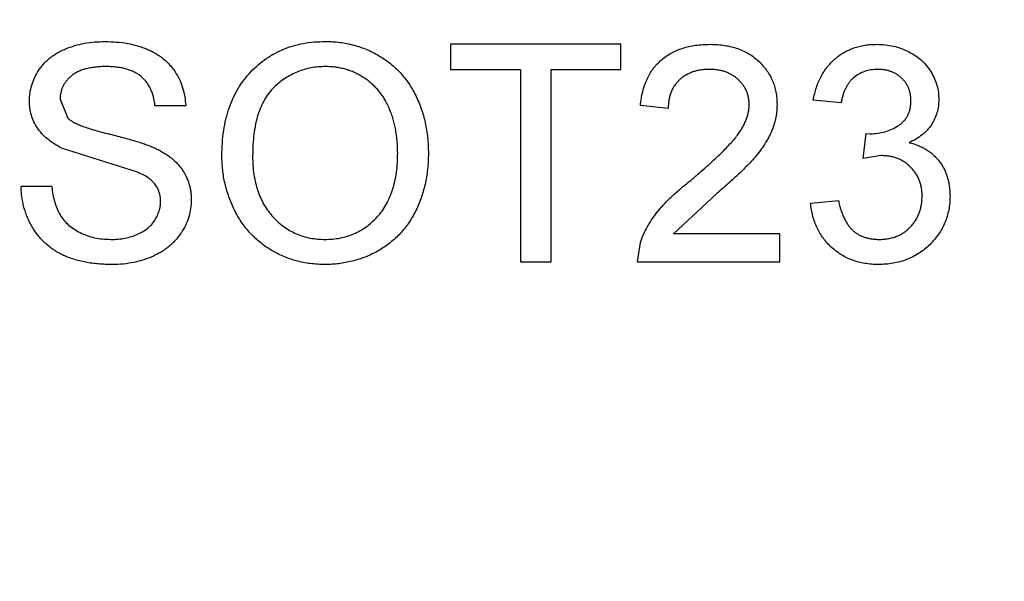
# Model space of a CAD drawing. Header units: millimetres. Extents: x -16 to 538, y -56 to 87.
# Tile 98 of 162: x 460.738 to 461.869, y 18.235 to 18.881. Entities that reach past the tile are written whole.
import ezdxf

# ---------------------------------------------------------------- set-up
doc = ezdxf.new("R2010")
doc.units = ezdxf.units.MM
doc.header["$LTSCALE"] = 1.21
doc.header["$MEASUREMENT"] = 0
doc.header["$PDMODE"] = 3
doc.header["$PDSIZE"] = 0.3125
doc.layers.get('0').update_dxf_attribs({"linetype": 'CONTINUOUS'})
doc.layers.get('DEFPOINTS').update_dxf_attribs({"linetype": 'CONTINUOUS'})
doc.layers.add('Dim', color=3, linetype='CONTINUOUS', lineweight=25)
doc.styles.get("Standard").update_dxf_attribs({"font": 'txt', "width": 0.8})
doc.dimstyles.get("Standard").update_dxf_attribs({"dimtxt": 0.15625, "dimasz": 0.1875, "dimexe": 0.125, "dimexo": 0.0625, "dimgap": 0.09, "dimtad": 0, "dimtih": 1, "dimtoh": 1, "dimzin": 4, "dimdsep": 46, "dimtxsty": 'STANDARD', "dimblk": '_FILLED', "dimblk1": '_FILLED', "dimblk2": '_FILLED', "dimcen": 0.09, "dimazin": 1, "dimtp": 0.01, "dimtm": 0.01, "dimtfac": 1, "dimtofl": 0, "dimtmove": 0, "dimatfit": 3, "dimldrblk": '_FILLED', "dimfxl": 1, "dimtolj": 1, "dimtzin": 4, "dimarcsym": 0})

# ---------------------------------------------------------------- blocks, each defined once
blk = doc.blocks.new('_FILLED')
at = {"color": 0, "linetype": 'ByBlock'}
blk.add_solid([(0, 0), (-1, 0.16667), (-1, -0.16667)], dxfattribs=at)
blk = doc.blocks.new('*D19')
at = {"color": 0, "linetype": 'ByBlock', "lineweight": -2}
for p, q in [((450.6432, 37.0225), (532.5397, 37.0225)), ((532.4147, 37.0225), (532.4147, 16.4209)), ((532.4147, -12.0275), (532.4147, 8.5742)), ((450.6432, -12.0275), (532.5397, -12.0275))]:
    blk.add_line(p, q, dxfattribs=at)
at = {"layer": 'DEFPOINTS', "color": 0, "linetype": 'ByBlock'}
for p in [(450.5807, 37.0225), (450.5807, -12.0275)]:
    blk.add_point(p, dxfattribs=at)
at = {"color": 0, "linetype": 'ByBlock', "lineweight": -2, "xscale": 2.54, "yscale": 2.54, "zscale": 2.54}
for p, rotation in [((532.4147, 37.0225), 90), ((532.4147, -12.0275), 270)]:
    blk.add_blockref('_FILLED', p, dxfattribs=dict(at, rotation=rotation))
at = {"color": 0, "linetype": 'ByBlock', "lineweight": -2, "insert": (532.4147, 12.4975), "char_height": 2.5, "attachment_point": 5, "rotation": 90}
blk.add_mtext('\\A1;49.05', dxfattribs=at)

msp = doc.modelspace()

# ---------------------------------------------------------------- linework, layer by layer
at = {"color": 7, "linetype": 'Continuous'}
for p, q in [((461.4287, 18.8527), (461.2331, 18.8527)), ((461.2331, 18.8527), (461.2331, 18.8239)), ((461.4287, 18.8239), (461.4287, 18.8527)), ((461.2331, 18.8239), (461.3133, 18.8239)), ((461.3133, 18.8239), (461.3133, 18.6027)), ((461.3485, 18.8239), (461.4287, 18.8239)), ((461.3485, 18.6027), (461.3485, 18.8239)), ((460.7844, 18.7898), (460.7934, 18.7677)), ((460.8934, 18.7822), (460.9287, 18.7822)), ((461.4831, 18.779), (461.4511, 18.7822)), ((461.6819, 18.7854), (461.6498, 18.7886)), ((461.7072, 18.7213), (461.7105, 18.7502)), ((461.7105, 18.7502), (461.7151, 18.7498)), ((460.8732, 18.7058), (460.7861, 18.7334)), ((461.7279, 18.7247), (461.7072, 18.7213)), ((460.7748, 18.6893), (460.7396, 18.6893)), ((461.5388, 18.6812), (461.4891, 18.6348)), ((461.6466, 18.67), (461.6787, 18.6733)), ((461.6114, 18.6348), (461.4891, 18.6348)), ((461.6114, 18.6027), (461.6114, 18.6348)), ((461.4479, 18.6027), (461.4512, 18.625)), ((461.3133, 18.6027), (461.3485, 18.6027)), ((461.4479, 18.6027), (461.6114, 18.6027))]:
    msp.add_line(p, q, dxfattribs=at)
for points, knots in [([(460.7492, 18.7875), (460.7493, 18.7906), (460.7495, 18.7968), (460.7516, 18.8058), (460.755, 18.8145), (460.7588, 18.8214), (460.7625, 18.8266), (460.7656, 18.8304), (460.769, 18.8339), (460.7728, 18.8371), (460.7768, 18.8401), (460.7811, 18.8429), (460.7858, 18.8453), (460.7924, 18.8483), (460.8012, 18.8514), (460.8123, 18.8541), (460.824, 18.8556), (460.8319, 18.8558), (460.836, 18.8559)], [0, 0, 0, 0, 0.074995, 0.149165, 0.223664, 0.300412, 0.33957, 0.378921, 0.418096, 0.45823, 0.498427, 0.539708, 0.582216, 0.625824, 0.715481, 0.807384, 0.901634, 1, 1, 1, 1]), ([(460.836, 18.8559), (460.8404, 18.8558), (460.8491, 18.8556), (460.8616, 18.854), (460.8734, 18.8512), (460.8826, 18.848), (460.8894, 18.8448), (460.8942, 18.8423), (460.8987, 18.8394), (460.9029, 18.8362), (460.9068, 18.8329), (460.9103, 18.8292), (460.9136, 18.8253), (460.9176, 18.8197), (460.9218, 18.8124), (460.9254, 18.8028), (460.9279, 18.7927), (460.9284, 18.7858), (460.9287, 18.7822)], [0, 0, 0, 0, 0.100475, 0.195644, 0.286083, 0.372983, 0.415026, 0.456052, 0.495939, 0.535566, 0.574087, 0.612519, 0.651081, 0.689513, 0.766237, 0.84235, 0.919974, 1, 1, 1, 1]), ([(460.9703, 18.7244), (460.9704, 18.7294), (460.9706, 18.7392), (460.9722, 18.7534), (460.9747, 18.7668), (460.9784, 18.7794), (460.9831, 18.7911), (460.9887, 18.802), (460.9956, 18.812), (461.0033, 18.8212), (461.0119, 18.8293), (461.0211, 18.8365), (461.031, 18.8425), (461.0414, 18.8475), (461.0525, 18.8513), (461.0642, 18.8539), (461.0764, 18.8557), (461.0848, 18.8558), (461.0891, 18.8559)], [0, 0, 0, 0, 0.075226, 0.146575, 0.2145, 0.27953, 0.342403, 0.403496, 0.463762, 0.523864, 0.583252, 0.641302, 0.698898, 0.756295, 0.814628, 0.874325, 0.935783, 1, 1, 1, 1]), ([(461.0891, 18.8559), (461.0919, 18.8559), (461.0975, 18.8558), (461.1058, 18.8551), (461.1139, 18.8537), (461.1217, 18.8519), (461.1294, 18.8496), (461.1368, 18.8468), (461.144, 18.8434), (461.151, 18.8396), (461.1577, 18.8353), (461.164, 18.8306), (461.1699, 18.8255), (461.1754, 18.82), (461.1804, 18.814), (461.1851, 18.8077), (461.1893, 18.8009), (461.1931, 18.7938), (461.1965, 18.7864), (461.1994, 18.7786), (461.2019, 18.7707), (461.204, 18.7625), (461.2055, 18.754), (461.2067, 18.7454), (461.2073, 18.7364), (461.2075, 18.7304), (461.2075, 18.7273)], [0, 0, 0, 0, 0.043099, 0.085587, 0.126908, 0.167967, 0.20845, 0.249025, 0.289281, 0.33001, 0.370598, 0.410466, 0.450033, 0.489688, 0.529116, 0.569037, 0.609703, 0.650759, 0.692509, 0.734219, 0.776707, 0.819552, 0.863351, 0.907839, 0.953334, 1, 1, 1, 1]), ([(461.4511, 18.7822), (461.4514, 18.785), (461.4521, 18.7905), (461.4537, 18.7983), (461.4559, 18.8056), (461.4586, 18.8125), (461.4619, 18.8188), (461.4657, 18.8247), (461.4701, 18.83), (461.4751, 18.8348), (461.4805, 18.839), (461.4864, 18.8427), (461.4928, 18.8458), (461.4997, 18.8484), (461.5069, 18.8503), (461.5146, 18.8517), (461.5228, 18.8526), (461.5284, 18.8527), (461.5312, 18.8527)], [0, 0, 0, 0, 0.070675, 0.137493, 0.201473, 0.262869, 0.32255, 0.380737, 0.43822, 0.495487, 0.553484, 0.611346, 0.670644, 0.731587, 0.794183, 0.859445, 0.928208, 1, 1, 1, 1]), ([(461.5312, 18.8527), (461.5341, 18.8527), (461.5397, 18.8526), (461.548, 18.8516), (461.5557, 18.8501), (461.563, 18.8479), (461.5698, 18.8451), (461.5762, 18.8417), (461.5821, 18.8377), (461.5875, 18.833), (461.5923, 18.8279), (461.5966, 18.8225), (461.6001, 18.8168), (461.6031, 18.8108), (461.6054, 18.8044), (461.6069, 18.7978), (461.608, 18.7909), (461.6081, 18.7861), (461.6081, 18.7837)], [0, 0, 0, 0, 0.074712, 0.145539, 0.213339, 0.278615, 0.342094, 0.40389, 0.465063, 0.526577, 0.587328, 0.64638, 0.704345, 0.761672, 0.819418, 0.878039, 0.937796, 1, 1, 1, 1]), ([(461.6498, 18.7886), (461.6503, 18.7911), (461.6513, 18.796), (461.6533, 18.803), (461.6557, 18.8096), (461.6587, 18.8157), (461.662, 18.8215), (461.6658, 18.8268), (461.67, 18.8316), (461.6746, 18.836), (461.6796, 18.84), (461.6849, 18.8434), (461.6905, 18.8463), (461.6964, 18.8486), (461.7026, 18.8505), (461.7092, 18.8518), (461.7159, 18.8526), (461.7206, 18.8527), (461.7229, 18.8527)], [0, 0, 0, 0, 0.071036, 0.139343, 0.204958, 0.268332, 0.330129, 0.390664, 0.450861, 0.510587, 0.570374, 0.629455, 0.687994, 0.747581, 0.807839, 0.870034, 0.93381, 1, 1, 1, 1]), ([(461.7229, 18.8527), (461.7262, 18.8526), (461.7326, 18.8524), (461.742, 18.8508), (461.751, 18.8481), (461.7596, 18.8443), (461.7675, 18.8397), (461.7745, 18.8342), (461.7804, 18.8279), (461.7853, 18.8208), (461.7892, 18.8133), (461.792, 18.8055), (461.7937, 18.7974), (461.7939, 18.7919), (461.794, 18.7892)], [0, 0, 0, 0, 0.092054, 0.181008, 0.26913, 0.357137, 0.443549, 0.526433, 0.607453, 0.688385, 0.767854, 0.845531, 0.922529, 1, 1, 1, 1]), ([(460.8374, 18.8271), (460.8351, 18.8271), (460.8308, 18.8271), (460.8246, 18.8265), (460.8189, 18.8256), (460.8136, 18.8245), (460.8087, 18.8229), (460.8043, 18.8211), (460.8005, 18.8188), (460.797, 18.8162), (460.7941, 18.8134), (460.7915, 18.8104), (460.7893, 18.8074), (460.7875, 18.8041), (460.7861, 18.8008), (460.7852, 18.7972), (460.7845, 18.7936), (460.7845, 18.7911), (460.7844, 18.7898)], [0, 0, 0, 0, 0.091511, 0.177143, 0.257108, 0.331198, 0.400592, 0.465625, 0.526973, 0.585443, 0.641399, 0.695044, 0.746782, 0.796959, 0.847545, 0.897439, 0.947649, 1, 1, 1, 1]), ([(460.8934, 18.7822), (460.8932, 18.784), (460.8927, 18.7875), (460.8917, 18.7926), (460.8901, 18.7973), (460.8883, 18.8017), (460.8862, 18.8057), (460.8837, 18.8094), (460.8807, 18.8128), (460.8775, 18.8158), (460.8739, 18.8185), (460.8698, 18.8208), (460.8654, 18.8227), (460.8606, 18.8243), (460.8554, 18.8256), (460.8497, 18.8265), (460.8437, 18.827), (460.8395, 18.8271), (460.8374, 18.8271)], [0, 0, 0, 0, 0.067155, 0.131403, 0.192732, 0.251253, 0.307704, 0.362699, 0.417778, 0.472304, 0.527873, 0.58523, 0.645057, 0.707952, 0.774434, 0.84494, 0.920404, 1, 1, 1, 1]), ([(461.0893, 18.8271), (461.0865, 18.827), (461.0809, 18.8269), (461.0728, 18.8257), (461.0649, 18.8239), (461.0573, 18.8213), (461.0501, 18.8179), (461.0431, 18.8138), (461.0364, 18.809), (461.0301, 18.8034), (461.0242, 18.797), (461.0192, 18.7895), (461.015, 18.7809), (461.0115, 18.7715), (461.0088, 18.761), (461.007, 18.7496), (461.0058, 18.7371), (461.0057, 18.7285), (461.0056, 18.724)], [0, 0, 0, 0, 0.055943, 0.110382, 0.164048, 0.216759, 0.269601, 0.323009, 0.377581, 0.433449, 0.490922, 0.550625, 0.613117, 0.679861, 0.751358, 0.828261, 0.910795, 1, 1, 1, 1]), ([(461.1723, 18.7276), (461.1722, 18.7301), (461.1722, 18.7349), (461.1716, 18.7421), (461.1709, 18.749), (461.1698, 18.7557), (461.1683, 18.7621), (461.1667, 18.7683), (461.1646, 18.7743), (461.1623, 18.78), (461.1596, 18.7855), (461.1567, 18.7906), (461.1534, 18.7954), (461.1499, 18.8), (461.146, 18.8041), (461.1419, 18.808), (461.1375, 18.8115), (461.1328, 18.8148), (461.1279, 18.8177), (461.1228, 18.8202), (461.1176, 18.8224), (461.1122, 18.8241), (461.1067, 18.8254), (461.101, 18.8264), (461.0952, 18.827), (461.0913, 18.8271), (461.0893, 18.8271)], [0, 0, 0, 0, 0.050852, 0.099752, 0.147438, 0.194086, 0.239171, 0.28334, 0.326577, 0.368936, 0.410572, 0.451051, 0.490877, 0.530044, 0.568937, 0.607578, 0.64642, 0.685679, 0.724799, 0.763513, 0.802173, 0.84074, 0.879649, 0.919071, 0.959098, 1, 1, 1, 1]), ([(461.5305, 18.8239), (461.5288, 18.8239), (461.5254, 18.8238), (461.5204, 18.8232), (461.5157, 18.8223), (461.5112, 18.821), (461.5071, 18.8193), (461.5032, 18.8172), (461.4995, 18.8149), (461.4961, 18.812), (461.4931, 18.8089), (461.4904, 18.8055), (461.4882, 18.8018), (461.4864, 18.7978), (461.485, 18.7935), (461.4839, 18.7889), (461.4833, 18.7841), (461.4832, 18.7807), (461.4831, 18.779)], [0, 0, 0, 0, 0.070696, 0.138358, 0.20337, 0.2657, 0.327256, 0.386512, 0.445858, 0.505173, 0.56378, 0.622343, 0.680824, 0.739795, 0.800801, 0.864239, 0.930631, 1, 1, 1, 1]), ([(461.5761, 18.7834), (461.5761, 18.7848), (461.576, 18.7876), (461.5753, 18.7916), (461.5744, 18.7955), (461.573, 18.7992), (461.5713, 18.8027), (461.569, 18.8061), (461.5665, 18.8093), (461.5635, 18.8122), (461.5603, 18.815), (461.5567, 18.8173), (461.5529, 18.8194), (461.5489, 18.8211), (461.5447, 18.8223), (461.5402, 18.8232), (461.5354, 18.8238), (461.5322, 18.8239), (461.5305, 18.8239)], [0, 0, 0, 0, 0.061762, 0.121174, 0.179421, 0.236843, 0.294322, 0.353191, 0.412721, 0.474522, 0.537057, 0.599591, 0.662367, 0.725246, 0.790316, 0.857724, 0.927232, 1, 1, 1, 1]), ([(461.7239, 18.8239), (461.7213, 18.8238), (461.7161, 18.8236), (461.7087, 18.8217), (461.7019, 18.8187), (461.697, 18.8151), (461.6934, 18.8118), (461.691, 18.8089), (461.6889, 18.8057), (461.6869, 18.8022), (461.6853, 18.7985), (461.6838, 18.7944), (461.6827, 18.79), (461.6821, 18.787), (461.6819, 18.7854)], [0, 0, 0, 0, 0.127797, 0.246795, 0.362284, 0.477652, 0.536237, 0.59559, 0.656344, 0.719085, 0.784349, 0.852876, 0.924551, 1, 1, 1, 1]), ([(461.762, 18.7881), (461.762, 18.7894), (461.7619, 18.7919), (461.7614, 18.7955), (461.7606, 18.799), (461.7594, 18.8023), (461.7579, 18.8054), (461.756, 18.8084), (461.7539, 18.8112), (461.7513, 18.8138), (461.7486, 18.8162), (461.7457, 18.8182), (461.7425, 18.82), (461.7392, 18.8214), (461.7356, 18.8225), (461.7319, 18.8233), (461.728, 18.8238), (461.7253, 18.8239), (461.7239, 18.8239)], [0, 0, 0, 0, 0.065093, 0.127304, 0.188122, 0.247131, 0.306077, 0.365678, 0.426103, 0.487841, 0.550317, 0.611805, 0.672737, 0.734883, 0.79768, 0.862475, 0.929775, 1, 1, 1, 1]), ([(460.7861, 18.7334), (460.7831, 18.735), (460.7775, 18.7381), (460.7698, 18.7436), (460.7634, 18.7497), (460.7582, 18.7564), (460.7541, 18.7635), (460.7513, 18.7712), (460.7494, 18.7792), (460.7493, 18.7847), (460.7492, 18.7875)], [0, 0, 0, 0, 0.144805, 0.279512, 0.406394, 0.527502, 0.645393, 0.761885, 0.878942, 1, 1, 1, 1]), ([(461.5089, 18.6962), (461.5121, 18.6989), (461.5183, 18.7042), (461.527, 18.7119), (461.535, 18.7191), (461.5421, 18.7258), (461.5484, 18.7321), (461.5539, 18.7379), (461.5586, 18.7431), (461.5625, 18.748), (461.5657, 18.7526), (461.5685, 18.7571), (461.5708, 18.7616), (461.5727, 18.766), (461.5743, 18.7704), (461.5753, 18.7748), (461.576, 18.7791), (461.5761, 18.782), (461.5761, 18.7834)], [0, 0, 0, 0, 0.11141, 0.214526, 0.309417, 0.396087, 0.474284, 0.544374, 0.60642, 0.660582, 0.709794, 0.756451, 0.800767, 0.843168, 0.884295, 0.923885, 0.962359, 1, 1, 1, 1]), ([(461.6081, 18.7837), (461.6081, 18.7813), (461.6079, 18.7763), (461.6069, 18.7689), (461.605, 18.7616), (461.6026, 18.7542), (461.5992, 18.7469), (461.595, 18.7394), (461.5898, 18.7317), (461.5848, 18.7252), (461.5801, 18.7197), (461.5759, 18.7152), (461.5711, 18.7104), (461.5659, 18.7052), (461.5599, 18.6997), (461.5534, 18.6938), (461.5463, 18.6876), (461.5413, 18.6833), (461.5388, 18.6812)], [0, 0, 0, 0, 0.057945, 0.116018, 0.174826, 0.234683, 0.296827, 0.364061, 0.436192, 0.51426, 0.556976, 0.604856, 0.657675, 0.715751, 0.77884, 0.847501, 0.921228, 1, 1, 1, 1]), ([(461.7151, 18.7498), (461.7181, 18.7499), (461.7239, 18.7502), (461.7323, 18.752), (461.7403, 18.7549), (461.7464, 18.7583), (461.751, 18.7616), (461.7539, 18.7645), (461.7565, 18.7676), (461.7584, 18.7712), (461.7601, 18.7749), (461.7612, 18.7791), (461.7619, 18.7835), (461.762, 18.7866), (461.762, 18.7881)], [0, 0, 0, 0, 0.129789, 0.254605, 0.378435, 0.50292, 0.565018, 0.624848, 0.683448, 0.742765, 0.802757, 0.86522, 0.930779, 1, 1, 1, 1]), ([(461.794, 18.7892), (461.7939, 18.7866), (461.7937, 18.7815), (461.7921, 18.774), (461.7893, 18.7669), (461.7856, 18.7601), (461.7807, 18.7539), (461.7748, 18.7484), (461.7678, 18.7435), (461.7626, 18.7409), (461.7599, 18.7396)], [0, 0, 0, 0, 0.121951, 0.240787, 0.35855, 0.479066, 0.601519, 0.727551, 0.859932, 1, 1, 1, 1]), ([(460.7934, 18.7677), (460.7943, 18.767), (460.7962, 18.7653), (460.7998, 18.7632), (460.8042, 18.761), (460.8095, 18.7588), (460.8157, 18.7566), (460.8228, 18.7544), (460.8307, 18.7521), (460.8393, 18.75), (460.848, 18.7478), (460.8563, 18.7456), (460.8639, 18.7436), (460.8708, 18.7416), (460.877, 18.7397), (460.8825, 18.7377), (460.8873, 18.736), (460.8903, 18.7347), (460.8917, 18.7342)], [0, 0, 0, 0, 0.032743, 0.07241, 0.119611, 0.174673, 0.237345, 0.308352, 0.38763, 0.474784, 0.563332, 0.645136, 0.720203, 0.789134, 0.851497, 0.907331, 0.956969, 1, 1, 1, 1]), ([(461.7599, 18.7396), (461.7617, 18.7392), (461.7653, 18.7383), (461.7703, 18.7364), (461.7751, 18.7343), (461.7796, 18.7318), (461.7837, 18.729), (461.7876, 18.7258), (461.7911, 18.7222), (461.7944, 18.7184), (461.7974, 18.7142), (461.7999, 18.7098), (461.802, 18.7051), (461.8039, 18.7002), (461.8052, 18.695), (461.8061, 18.6895), (461.8068, 18.6838), (461.8068, 18.6799), (461.8069, 18.678)], [0, 0, 0, 0, 0.065828, 0.128938, 0.190858, 0.251186, 0.310974, 0.37005, 0.429672, 0.489507, 0.549975, 0.610075, 0.670915, 0.732909, 0.796711, 0.861825, 0.929892, 1, 1, 1, 1]), ([(460.8917, 18.7342), (460.8935, 18.7333), (460.897, 18.7317), (460.902, 18.7289), (460.9067, 18.726), (460.911, 18.723), (460.9149, 18.7197), (460.9185, 18.7163), (460.9217, 18.7127), (460.9245, 18.709), (460.927, 18.7051), (460.9292, 18.701), (460.931, 18.6968), (460.9325, 18.6925), (460.9336, 18.688), (460.9345, 18.6833), (460.935, 18.6786), (460.935, 18.6753), (460.9351, 18.6737)], [0, 0, 0, 0, 0.074931, 0.147078, 0.216364, 0.282503, 0.346688, 0.408836, 0.469262, 0.528432, 0.587001, 0.644416, 0.702189, 0.759767, 0.81849, 0.877633, 0.93802, 1, 1, 1, 1]), ([(461.0889, 18.5995), (461.086, 18.5996), (461.0804, 18.5997), (461.0719, 18.6005), (461.0637, 18.6018), (461.0558, 18.6036), (461.048, 18.6061), (461.0406, 18.609), (461.0333, 18.6124), (461.0263, 18.6163), (461.0196, 18.6207), (461.0134, 18.6255), (461.0075, 18.6307), (461.0021, 18.6364), (460.997, 18.6423), (460.9924, 18.6487), (460.9882, 18.6554), (460.9845, 18.6626), (460.9811, 18.6699), (460.9783, 18.6774), (460.9758, 18.685), (460.9738, 18.6927), (460.9722, 18.7005), (460.9712, 18.7084), (460.9704, 18.7164), (460.9704, 18.7217), (460.9703, 18.7244)], [0, 0, 0, 0, 0.044697, 0.088534, 0.131409, 0.173814, 0.215715, 0.257247, 0.298848, 0.340604, 0.382029, 0.42297, 0.463632, 0.504048, 0.544591, 0.584964, 0.626265, 0.667979, 0.709943, 0.751382, 0.792619, 0.833948, 0.875008, 0.916446, 0.957907, 1, 1, 1, 1]), ([(461.0056, 18.724), (461.0056, 18.7204), (461.0057, 18.7134), (461.007, 18.7031), (461.0088, 18.6934), (461.0113, 18.6843), (461.0147, 18.6758), (461.0187, 18.6679), (461.0236, 18.6606), (461.0291, 18.6539), (461.0352, 18.6479), (461.0417, 18.6427), (461.0487, 18.6383), (461.056, 18.6347), (461.0636, 18.6318), (461.0717, 18.6298), (461.0801, 18.6286), (461.0858, 18.6285), (461.0888, 18.6284)], [0, 0, 0, 0, 0.075964, 0.148125, 0.217201, 0.2833, 0.347202, 0.4093, 0.470426, 0.531588, 0.591739, 0.650258, 0.707303, 0.764208, 0.821148, 0.879119, 0.938423, 1, 1, 1, 1]), ([(461.0888, 18.6284), (461.0917, 18.6285), (461.0976, 18.6286), (461.1061, 18.6298), (461.1142, 18.6319), (461.122, 18.6347), (461.1293, 18.6384), (461.1363, 18.6428), (461.1428, 18.6481), (461.1489, 18.6541), (461.1544, 18.661), (461.1592, 18.6685), (461.1632, 18.6767), (461.1666, 18.6855), (461.1691, 18.6951), (461.171, 18.7054), (461.1721, 18.7163), (461.1722, 18.7237), (461.1723, 18.7276)], [0, 0, 0, 0, 0.061055, 0.119545, 0.176806, 0.232956, 0.288583, 0.344667, 0.401662, 0.46054, 0.520477, 0.581213, 0.643431, 0.707961, 0.775371, 0.846414, 0.921152, 1, 1, 1, 1]), ([(461.2075, 18.7273), (461.2075, 18.7242), (461.2074, 18.7181), (461.2067, 18.709), (461.2054, 18.7002), (461.2038, 18.6917), (461.2016, 18.6833), (461.199, 18.6752), (461.1959, 18.6674), (461.1924, 18.6599), (461.1884, 18.6527), (461.184, 18.6459), (461.1792, 18.6396), (461.174, 18.6337), (461.1684, 18.6283), (461.1623, 18.6233), (461.1559, 18.6188), (461.1492, 18.6147), (461.1421, 18.6112), (461.1349, 18.6081), (461.1276, 18.6054), (461.1201, 18.6033), (461.1125, 18.6016), (461.1048, 18.6004), (461.0969, 18.5997), (461.0916, 18.5996), (461.0889, 18.5995)], [0, 0, 0, 0, 0.04756, 0.093962, 0.139112, 0.183626, 0.227457, 0.270703, 0.313611, 0.35626, 0.398366, 0.439557, 0.480045, 0.519888, 0.559658, 0.599421, 0.639208, 0.679668, 0.72002, 0.759859, 0.79956, 0.839199, 0.878956, 0.918794, 0.959083, 1, 1, 1, 1]), ([(461.7748, 18.6782), (461.7748, 18.6799), (461.7747, 18.6831), (461.7741, 18.6879), (461.773, 18.6924), (461.7716, 18.6967), (461.7697, 18.7007), (461.7675, 18.7046), (461.7647, 18.7082), (461.7616, 18.7116), (461.7583, 18.7147), (461.7546, 18.7174), (461.7507, 18.7197), (461.7466, 18.7215), (461.7422, 18.723), (461.7377, 18.724), (461.7329, 18.7246), (461.7296, 18.7247), (461.7279, 18.7247)], [0, 0, 0, 0, 0.067051, 0.13118, 0.193722, 0.254499, 0.314763, 0.375117, 0.436023, 0.498297, 0.560571, 0.621619, 0.681973, 0.742853, 0.804272, 0.867473, 0.932273, 1, 1, 1, 1]), ([(460.8998, 18.672), (460.8997, 18.6738), (460.8996, 18.6773), (460.8985, 18.6825), (460.8964, 18.6872), (460.8938, 18.6917), (460.8901, 18.6957), (460.8854, 18.6995), (460.8797, 18.7029), (460.8754, 18.7048), (460.8732, 18.7058)], [0, 0, 0, 0, 0.117768, 0.230176, 0.339843, 0.450625, 0.566943, 0.696021, 0.839438, 1, 1, 1, 1]), ([(460.8443, 18.5995), (460.8416, 18.5996), (460.8362, 18.5996), (460.8284, 18.6001), (460.8209, 18.6009), (460.8137, 18.6021), (460.8069, 18.6036), (460.8004, 18.6054), (460.7942, 18.6075), (460.7884, 18.6099), (460.7829, 18.6127), (460.7777, 18.6158), (460.7728, 18.6193), (460.7683, 18.6231), (460.7639, 18.6272), (460.76, 18.6317), (460.7563, 18.6365), (460.753, 18.6416), (460.75, 18.6469), (460.7473, 18.6524), (460.745, 18.6582), (460.7432, 18.6641), (460.7417, 18.6701), (460.7406, 18.6763), (460.7398, 18.6828), (460.7396, 18.6871), (460.7396, 18.6893)], [0, 0, 0, 0, 0.052493, 0.102825, 0.151397, 0.198033, 0.242876, 0.285999, 0.327849, 0.368395, 0.407852, 0.446838, 0.485166, 0.523341, 0.561602, 0.59992, 0.638496, 0.677791, 0.71729, 0.756605, 0.796068, 0.835886, 0.875714, 0.916263, 0.95776, 1, 1, 1, 1]), ([(460.7748, 18.6893), (460.7752, 18.6861), (460.7759, 18.68), (460.778, 18.6714), (460.7807, 18.6637), (460.7841, 18.6567), (460.7884, 18.6505), (460.7937, 18.645), (460.8002, 18.6402), (460.8074, 18.636), (460.8155, 18.6326), (460.8241, 18.6301), (460.8333, 18.6287), (460.8395, 18.6285), (460.8427, 18.6284)], [0, 0, 0, 0, 0.093796, 0.180188, 0.260363, 0.334847, 0.407093, 0.481448, 0.559271, 0.64227, 0.728586, 0.815978, 0.906035, 1, 1, 1, 1]), ([(461.4512, 18.625), (461.4523, 18.6279), (461.4545, 18.6339), (461.4588, 18.6425), (461.464, 18.651), (461.469, 18.658), (461.4736, 18.6636), (461.4774, 18.6679), (461.4817, 18.6724), (461.4864, 18.6769), (461.4914, 18.6816), (461.4968, 18.6864), (461.5027, 18.6913), (461.5068, 18.6946), (461.5089, 18.6962)], [0, 0, 0, 0, 0.100388, 0.204407, 0.310686, 0.422157, 0.480685, 0.543238, 0.6095, 0.679555, 0.753841, 0.831641, 0.913813, 1, 1, 1, 1]), ([(461.8069, 18.678), (461.8068, 18.6753), (461.8067, 18.67), (461.8055, 18.6622), (461.8037, 18.6548), (461.8011, 18.6476), (461.7979, 18.6407), (461.7938, 18.6342), (461.789, 18.628), (461.7836, 18.6222), (461.7776, 18.6169), (461.7711, 18.6123), (461.7643, 18.6083), (461.7571, 18.6051), (461.7494, 18.6026), (461.7414, 18.6008), (461.733, 18.5997), (461.7273, 18.5996), (461.7244, 18.5995)], [0, 0, 0, 0, 0.063503, 0.124805, 0.18492, 0.244376, 0.303775, 0.364133, 0.425376, 0.488388, 0.551743, 0.61386, 0.67564, 0.737737, 0.800417, 0.864658, 0.930985, 1, 1, 1, 1]), ([(461.7255, 18.6284), (461.7274, 18.6284), (461.7309, 18.6285), (461.7361, 18.6292), (461.741, 18.6303), (461.7457, 18.6319), (461.75, 18.6339), (461.7541, 18.6364), (461.7579, 18.6393), (461.7614, 18.6427), (461.7645, 18.6463), (461.7673, 18.6502), (461.7696, 18.6544), (461.7716, 18.6587), (461.773, 18.6633), (461.774, 18.6681), (461.7747, 18.6731), (461.7748, 18.6765), (461.7748, 18.6782)], [0, 0, 0, 0, 0.069461, 0.135658, 0.19962, 0.261651, 0.322053, 0.38234, 0.443223, 0.50493, 0.56682, 0.6276, 0.687476, 0.747351, 0.808174, 0.870133, 0.933721, 1, 1, 1, 1]), ([(460.8427, 18.6284), (460.8456, 18.6284), (460.8511, 18.6285), (460.859, 18.6298), (460.8665, 18.6315), (460.8734, 18.6341), (460.8797, 18.6373), (460.8851, 18.6412), (460.8898, 18.6455), (460.8934, 18.6505), (460.8962, 18.6557), (460.8983, 18.661), (460.8996, 18.6665), (460.8997, 18.6702), (460.8998, 18.672)], [0, 0, 0, 0, 0.105584, 0.205868, 0.300947, 0.393002, 0.480949, 0.562874, 0.641461, 0.717742, 0.791772, 0.862716, 0.931777, 1, 1, 1, 1]), ([(460.9351, 18.6737), (460.9349, 18.6704), (460.9347, 18.664), (460.9325, 18.6544), (460.9289, 18.6451), (460.9248, 18.6378), (460.921, 18.6322), (460.9177, 18.6281), (460.9141, 18.6244), (460.9102, 18.6208), (460.906, 18.6176), (460.9015, 18.6145), (460.8967, 18.6117), (460.8898, 18.6083), (460.8807, 18.6047), (460.8692, 18.6018), (460.8569, 18.5998), (460.8486, 18.5996), (460.8443, 18.5995)], [0, 0, 0, 0, 0.074816, 0.148535, 0.223872, 0.301297, 0.340894, 0.38034, 0.420127, 0.45995, 0.500831, 0.541907, 0.584439, 0.62808, 0.717267, 0.80786, 0.901925, 1, 1, 1, 1]), ([(461.7244, 18.5995), (461.7218, 18.5996), (461.7166, 18.5997), (461.709, 18.6007), (461.7018, 18.6021), (461.6949, 18.6044), (461.6883, 18.6071), (461.6822, 18.6105), (461.6763, 18.6145), (461.6708, 18.6191), (461.6658, 18.6242), (461.6613, 18.6296), (461.6574, 18.6355), (461.654, 18.6417), (461.6513, 18.6483), (461.6492, 18.6552), (461.6475, 18.6625), (461.6469, 18.6675), (461.6466, 18.67)], [0, 0, 0, 0, 0.067794, 0.133464, 0.196934, 0.258481, 0.319787, 0.380431, 0.44099, 0.502867, 0.564806, 0.625526, 0.685604, 0.746041, 0.807347, 0.869717, 0.93379, 1, 1, 1, 1]), ([(461.6787, 18.6733), (461.6791, 18.6713), (461.6799, 18.6676), (461.6815, 18.6623), (461.6832, 18.6573), (461.6853, 18.6528), (461.6873, 18.6487), (461.6897, 18.645), (461.6922, 18.6418), (461.695, 18.6389), (461.698, 18.6364), (461.7012, 18.6342), (461.7047, 18.6324), (461.7084, 18.631), (461.7124, 18.6298), (461.7165, 18.629), (461.721, 18.6285), (461.724, 18.6284), (461.7255, 18.6284)], [0, 0, 0, 0, 0.082566, 0.15976, 0.233155, 0.301356, 0.365752, 0.426437, 0.484185, 0.539549, 0.593156, 0.647048, 0.701446, 0.757, 0.81384, 0.873058, 0.934963, 1, 1, 1, 1])]:
    msp.add_open_spline(points, degree=3, knots=knots, dxfattribs=at)

# ---------------------------------------------------------------- dimensions: what is measured, and where the dimension line sits
at = {"layer": 'Dim'}
dim = msp.add_linear_dim(base=(532.4147, -12.0275), p1=(450.5807, 37.0225), p2=(450.5807, -12.0275), angle=90, dimstyle='STANDARD', override={"dimtxt": 2.5, "dimasz": 2.54, "dimtih": 0, "dimtoh": 0, "dimzin": 0, "dimcen": 0.198, "dimadec": 0, "dimazin": 0, "dimtp": 0, "dimtm": 0, "dimtdec": 4, "dimtzin": 0}, dxfattribs=at)
dim.commit()
dim.dimension.update_dxf_attribs({"geometry": '*D19', "text_midpoint": (532.4147, 12.4975)})

doc.saveas('drawing.dxf')
